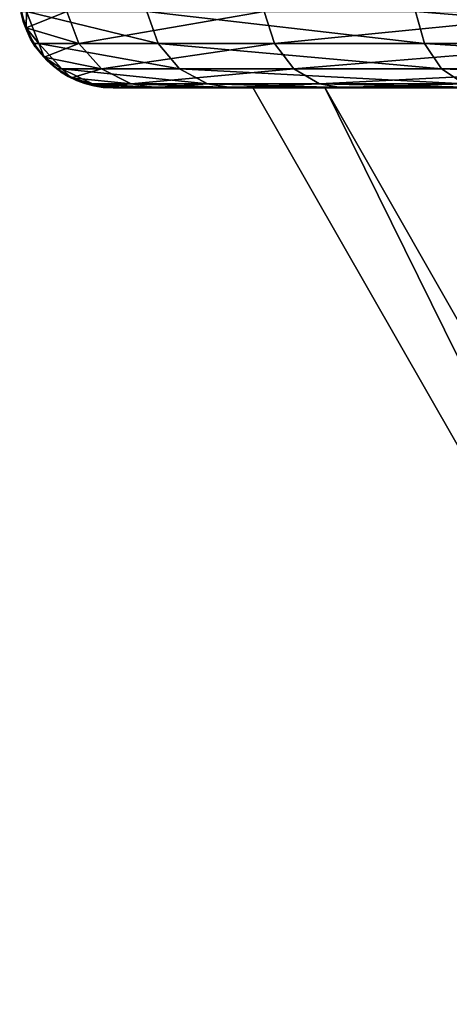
# Model space of a CAD drawing. Header units: millimetres. Extents: x 0 to 359, y -334 to 1.
# Tile 1 of 216: x 38.9 to 41.2, y -320.42 to -315.14. Entities that reach past the tile are written whole.
import ezdxf

# ---------------------------------------------------------------- set-up
doc = ezdxf.new("R2010")
doc.units = ezdxf.units.MM
doc.header["$MEASUREMENT"] = 0
doc.layers.add('0 Misc', color=7, linetype='Continuous', lineweight=35)
doc.layers.add('10 Raster Images', color=7, linetype='Continuous', lineweight=35)

msp = doc.modelspace()

# ---------------------------------------------------------------- linework, layer by layer
at = {"layer": '0 Misc', "color": 160, "linetype": 'Continuous', "lineweight": 50}
msp.add_line((39.4, -315.5, 279.5), (39.4, -315.5, 296.5), dxfattribs=at).dxf.unprotected_set("ltscale", 0)
at = {"layer": '0 Misc', "color": 160, "linetype": 'Continuous', "lineweight": 25}
for p, q in [((39.4, -315.5, 279.5), (43.487, -315.5, 278.928)), ((39.4, -315.5, 279.5), (41.6678, -315.5, 281.66)), ((39.4, -315.5, 279.5), (40.5347, -315.5, 284.7404)), ((39.4, -315.5, 279.5), (40.15, -315.5, 288)), ((39.4, -315.5, 296.5), (40.15, -315.5, 288)), ((39.4, -315.5, 296.5), (40.5347, -315.5, 291.2596)), ((39.4, -315.5, 296.5), (41.6678, -315.5, 294.34)), ((39.4, -315.5, 296.5), (43.487, -315.5, 297.072)), ((39.4256, -315.5, 278.8807), (43.487, -315.5, 278.928)), ((39.6295, -315.5, 277.6589), (45.8923, -315.5, 276.6947)), ((39.6295, -315.5, 277.6589), (43.487, -315.5, 278.928)), ((39.6295, -315.5, 298.3411), (43.487, -315.5, 297.072)), ((39.6295, -315.5, 298.3411), (45.8923, -315.5, 299.3053)), ((40.0317, -315.5, 276.4873), (45.8923, -315.5, 276.6947)), ((40.0317, -315.5, 299.5127), (45.8923, -315.5, 299.3053)), ((40.0317, -315.5, 299.5127), (48.7514, -315.5, 300.9172)), ((40.6212, -315.5, 275.3979), (48.7514, -315.5, 275.0828)), ((40.6212, -315.5, 275.3979), (45.8923, -315.5, 276.6947)), ((40.6212, -315.5, 300.6021), (48.7514, -315.5, 300.9172))]:
    msp.add_line(p, q, dxfattribs=at).dxf.unprotected_set("ltscale", 0)
at = {"layer": '0 Misc', "color": 160, "linetype": 'Continuous', "lineweight": 50}
for centre in [(39.4, -315, 296.5), (39.4, -315, 279.5)]:
    msp.add_arc(centre, 0.5, 180, 270, dxfattribs=at).dxf.unprotected_set("ltscale", 0)
at = {"layer": '0 Misc', "color": 160, "linetype": 'Continuous', "lineweight": 50, "extrusion": (0, 1, 0)}
for centre, radius, start, end in [((-46.9, 296.5, -315.5), 7.5, 0, 90), ((-46.9, 279.5, -315.5), 7.5, 270, 0), ((-54.15, 288, -315.5), 14, 279.21819, 80.78181)]:
    msp.add_arc(centre, radius, start, end, dxfattribs=at).dxf.unprotected_set("ltscale", 0)
at = {"layer": '0 Misc', "color": 7, "lineweight": 25}
for points in [[(39.153, -315.0919, 298.4618), (38.9085, -315.0919, 296.5), (38.9338, -315.1806, 296.5)], [(38.9085, -315.0919, 279.5), (38.9338, -315.1806, 279.5), (38.9085, -315.0919, 296.5)], [(38.9085, -315.0919, 296.5), (38.9338, -315.1806, 279.5), (38.9338, -315.1806, 296.5)], [(38.9358, -315.0919, 278.8401), (38.9338, -315.1806, 279.5), (38.9085, -315.0919, 279.5)], [(39.2174, -315.2632, 298.4455), (39.153, -315.0919, 298.4618), (38.9338, -315.1806, 296.5)], [(39.002, -315.2632, 278.8456), (38.9338, -315.1806, 279.5), (38.9358, -315.0919, 278.8401)], [(39.002, -315.2632, 278.8456), (38.9358, -315.0919, 278.8401), (39.6424, -315.2632, 276.3165)], [(39.5816, -315.0919, 276.2899), (39.6424, -315.2632, 276.3165), (38.9358, -315.0919, 278.8401)], [(40.2098, -315.0919, 300.8709), (39.153, -315.0919, 298.4618), (39.2174, -315.2632, 298.4455)], [(40.2654, -315.2632, 300.8346), (40.2098, -315.0919, 300.8709), (39.2174, -315.2632, 298.4455)], [(39.6424, -315.2632, 276.3165), (39.5816, -315.0919, 276.2899), (41.0693, -315.2632, 274.1325)], [(41.0693, -315.2632, 274.1325), (39.5816, -315.0919, 276.2899), (41.0205, -315.0919, 274.0875)], [(40.2654, -315.2632, 300.8346), (41.9915, -315.0919, 302.8064), (40.2098, -315.0919, 300.8709)], [(42.0323, -315.2632, 302.754), (41.9915, -315.0919, 302.8064), (40.2654, -315.2632, 300.8346)], [(41.0693, -315.2632, 274.1325), (41.0205, -315.0919, 274.0875), (43.1281, -315.2632, 272.5301)], [(43.1281, -315.2632, 272.5301), (41.0205, -315.0919, 274.0875), (43.0965, -315.0919, 272.4717)], [(39.2174, -315.2632, 298.4455), (38.9338, -315.1806, 296.5), (38.9749, -315.2632, 296.5)], [(38.9338, -315.1806, 296.5), (38.9338, -315.1806, 279.5), (38.9749, -315.2632, 296.5)], [(38.9749, -315.2632, 296.5), (38.9338, -315.1806, 279.5), (38.9749, -315.2632, 279.5)], [(38.9749, -315.2632, 279.5), (38.9338, -315.1806, 279.5), (39.002, -315.2632, 278.8456)], [(39.0305, -315.3369, 296.5), (39.2174, -315.2632, 298.4455), (38.9749, -315.2632, 296.5)], [(39.0305, -315.3369, 279.5), (38.9749, -315.2632, 296.5), (38.9749, -315.2632, 279.5)], [(39.0305, -315.3369, 279.5), (39.0305, -315.3369, 296.5), (38.9749, -315.2632, 296.5)], [(39.002, -315.2632, 278.8456), (39.0305, -315.3369, 279.5), (38.9749, -315.2632, 279.5)], [(39.1253, -315.399, 278.8558), (39.0305, -315.3369, 279.5), (39.002, -315.2632, 278.8456)], [(39.002, -315.2632, 278.8456), (39.6424, -315.2632, 276.3165), (39.7558, -315.399, 276.3662)], [(39.1253, -315.399, 278.8558), (39.002, -315.2632, 278.8456), (39.7558, -315.399, 276.3662)], [(39.0305, -315.3369, 296.5), (39.3374, -315.399, 298.4151), (39.2174, -315.2632, 298.4455)], [(39.3374, -315.399, 298.4151), (40.2654, -315.2632, 300.8346), (39.2174, -315.2632, 298.4455)], [(39.3374, -315.399, 298.4151), (40.369, -315.399, 300.7669), (40.2654, -315.2632, 300.8346)], [(39.6424, -315.2632, 276.3165), (41.0693, -315.2632, 274.1325), (41.1604, -315.399, 274.2163)], [(39.7558, -315.399, 276.3662), (39.6424, -315.2632, 276.3165), (41.1604, -315.399, 274.2163)], [(40.369, -315.399, 300.7669), (42.0323, -315.2632, 302.754), (40.2654, -315.2632, 300.8346)], [(42.1083, -315.399, 302.6563), (42.0323, -315.2632, 302.754), (40.369, -315.399, 300.7669)], [(41.1604, -315.399, 274.2163), (41.0693, -315.2632, 274.1325), (43.187, -315.399, 272.6389)], [(43.187, -315.399, 272.6389), (41.0693, -315.2632, 274.1325), (43.1281, -315.2632, 272.5301)], [(39.0987, -315.399, 296.5), (39.3374, -315.399, 298.4151), (39.0305, -315.3369, 296.5)], [(39.0987, -315.399, 296.5), (39.0305, -315.3369, 296.5), (39.0305, -315.3369, 279.5)], [(39.0987, -315.399, 296.5), (39.0305, -315.3369, 279.5), (39.0987, -315.399, 279.5)], [(39.0987, -315.399, 279.5), (39.0305, -315.3369, 279.5), (39.1253, -315.399, 278.8558)], [(39.0987, -315.399, 296.5), (39.1771, -315.4476, 296.5), (39.3374, -315.399, 298.4151)], [(39.1771, -315.4476, 279.5), (39.0987, -315.399, 296.5), (39.0987, -315.399, 279.5)], [(39.1771, -315.4476, 279.5), (39.1771, -315.4476, 296.5), (39.0987, -315.399, 296.5)], [(39.0987, -315.399, 279.5), (39.1253, -315.399, 278.8558), (39.1771, -315.4476, 279.5)], [(39.1253, -315.399, 278.8558), (39.7558, -315.399, 276.3662), (39.9064, -315.4809, 276.4323)], [(39.1253, -315.399, 278.8558), (39.9064, -315.4809, 276.4323), (39.2892, -315.4809, 278.8694)], [(39.1771, -315.4476, 279.5), (39.1253, -315.399, 278.8558), (39.2892, -315.4809, 278.8694)], [(39.3374, -315.399, 298.4151), (39.1771, -315.4476, 296.5), (39.4969, -315.4809, 298.3747)], [(39.3374, -315.399, 298.4151), (39.4969, -315.4809, 298.3747), (40.369, -315.399, 300.7669)], [(40.369, -315.399, 300.7669), (39.4969, -315.4809, 298.3747), (40.5067, -315.4809, 300.677)], [(39.7558, -315.399, 276.3662), (41.1604, -315.399, 274.2163), (41.2814, -315.4809, 274.3277)], [(39.7558, -315.399, 276.3662), (41.2814, -315.4809, 274.3277), (39.9064, -315.4809, 276.4323)], [(42.1083, -315.399, 302.6563), (40.369, -315.399, 300.7669), (40.5067, -315.4809, 300.677)], [(42.1083, -315.399, 302.6563), (40.5067, -315.4809, 300.677), (42.2094, -315.4809, 302.5265)], [(41.1604, -315.399, 274.2163), (43.187, -315.399, 272.6389), (43.2653, -315.4809, 272.7836)], [(41.1604, -315.399, 274.2163), (43.2653, -315.4809, 272.7836), (41.2814, -315.4809, 274.3277)], [(39.4969, -315.4809, 298.3747), (39.1771, -315.4476, 296.5), (39.2632, -315.4809, 296.5)], [(39.2632, -315.4809, 296.5), (39.1771, -315.4476, 296.5), (39.1771, -315.4476, 279.5)], [(39.2632, -315.4809, 296.5), (39.1771, -315.4476, 279.5), (39.2632, -315.4809, 279.5)], [(39.1771, -315.4476, 279.5), (39.2892, -315.4809, 278.8694), (39.2632, -315.4809, 279.5)], [(39.3309, -315.4952, 296.5), (39.4969, -315.4809, 298.3747), (39.2632, -315.4809, 296.5)], [(39.3309, -315.4952, 279.5), (39.2632, -315.4809, 296.5), (39.2632, -315.4809, 279.5)], [(39.3309, -315.4952, 279.5), (39.3309, -315.4952, 296.5), (39.2632, -315.4809, 296.5)], [(39.2892, -315.4809, 278.8694), (39.3309, -315.4952, 279.5), (39.2632, -315.4809, 279.5)], [(39.4256, -315.5, 278.8807), (39.2892, -315.4809, 278.8694), (39.6295, -315.5, 277.6589)], [(39.4256, -315.5, 278.8807), (39.3309, -315.4952, 279.5), (39.2892, -315.4809, 278.8694)], [(39.9064, -315.4809, 276.4323), (39.6295, -315.5, 277.6589), (39.2892, -315.4809, 278.8694)], [(39.3309, -315.4952, 296.5), (39.6295, -315.5, 298.3411), (39.4969, -315.4809, 298.3747)], [(39.4, -315.5, 296.5), (39.6295, -315.5, 298.3411), (39.3309, -315.4952, 296.5)], [(39.4, -315.5, 296.5), (39.3309, -315.4952, 296.5), (39.3309, -315.4952, 279.5)], [(39.4, -315.5, 296.5), (39.3309, -315.4952, 279.5), (39.4, -315.5, 279.5)], [(39.4, -315.5, 279.5), (39.3309, -315.4952, 279.5), (39.4256, -315.5, 278.8807)], [(39.4969, -315.4809, 298.3747), (39.6295, -315.5, 298.3411), (40.0317, -315.5, 299.5127)], [(40.5067, -315.4809, 300.677), (39.4969, -315.4809, 298.3747), (40.0317, -315.5, 299.5127)], [(39.6295, -315.5, 277.6589), (39.9064, -315.4809, 276.4323), (40.0317, -315.5, 276.4873)], [(41.2814, -315.4809, 274.3277), (40.6212, -315.5, 275.3979), (39.9064, -315.4809, 276.4323)], [(39.9064, -315.4809, 276.4323), (40.6212, -315.5, 275.3979), (40.0317, -315.5, 276.4873)], [(40.5067, -315.4809, 300.677), (40.0317, -315.5, 299.5127), (40.6212, -315.5, 300.6021)], [(41.3821, -315.5, 301.5796), (40.5067, -315.4809, 300.677), (40.6212, -315.5, 300.6021)], [(42.2094, -315.4809, 302.5265), (40.5067, -315.4809, 300.677), (41.3821, -315.5, 301.5796)], [(41.3821, -315.5, 274.4204), (40.6212, -315.5, 275.3979), (41.2814, -315.4809, 274.3277)], [(39.4256, -315.5, 278.8807), (43.487, -315.5, 278.928), (39.4, -315.5, 279.5)], [(39.4, -315.5, 279.5), (43.487, -315.5, 278.928), (41.6678, -315.5, 281.66)], [(39.4, -315.5, 279.5), (41.6678, -315.5, 281.66), (40.5347, -315.5, 284.7404)], [(39.4, -315.5, 279.5), (40.5347, -315.5, 284.7404), (40.15, -315.5, 288)], [(39.4, -315.5, 279.5), (40.15, -315.5, 288), (39.4, -315.5, 296.5)], [(39.4, -315.5, 296.5), (40.15, -315.5, 288), (40.5347, -315.5, 291.2596)], [(39.4, -315.5, 296.5), (40.5347, -315.5, 291.2596), (41.6678, -315.5, 294.34)], [(39.4, -315.5, 296.5), (41.6678, -315.5, 294.34), (43.487, -315.5, 297.072)], [(39.4, -315.5, 296.5), (43.487, -315.5, 297.072), (39.6295, -315.5, 298.3411)], [(39.6295, -315.5, 277.6589), (43.487, -315.5, 278.928), (39.4256, -315.5, 278.8807)], [(40.0317, -315.5, 276.4873), (45.8923, -315.5, 276.6947), (39.6295, -315.5, 277.6589)], [(39.6295, -315.5, 277.6589), (45.8923, -315.5, 276.6947), (43.487, -315.5, 278.928)], [(39.6295, -315.5, 298.3411), (43.487, -315.5, 297.072), (45.8923, -315.5, 299.3053)], [(39.6295, -315.5, 298.3411), (45.8923, -315.5, 299.3053), (40.0317, -315.5, 299.5127)], [(40.6212, -315.5, 275.3979), (45.8923, -315.5, 276.6947), (40.0317, -315.5, 276.4873)], [(40.0317, -315.5, 299.5127), (45.8923, -315.5, 299.3053), (48.7514, -315.5, 300.9172)], [(40.0317, -315.5, 299.5127), (48.7514, -315.5, 300.9172), (40.6212, -315.5, 300.6021)], [(40.15, -315.5, 288), (42.96, -320.4165, 288), (40.5347, -315.5, 291.2596)], [(40.15, -315.5, 288), (40.5347, -315.5, 284.7404), (42.96, -320.4165, 288)], [(40.5347, -315.5, 291.2596), (43.3413, -320.4165, 290.8962), (41.6678, -315.5, 294.34)], [(42.96, -320.4165, 288), (40.5347, -315.5, 284.7404), (43.3413, -320.4165, 285.1038)], [(43.3413, -320.4165, 285.1038), (40.5347, -315.5, 284.7404), (41.6678, -315.5, 281.66)], [(40.5347, -315.5, 291.2596), (42.96, -320.4165, 288), (43.3413, -320.4165, 290.8962)], [(41.3821, -315.5, 274.4204), (48.7514, -315.5, 275.0828), (40.6212, -315.5, 275.3979)], [(40.6212, -315.5, 275.3979), (48.7514, -315.5, 275.0828), (45.8923, -315.5, 276.6947)], [(40.6212, -315.5, 300.6021), (48.7514, -315.5, 300.9172), (41.3821, -315.5, 301.5796)]]:
    msp.add_3dface(points, dxfattribs=at)
at = {"layer": '10 Raster Images', "color": 160, "linetype": 'Continuous', "lineweight": 25}
for p, q in [((39.4256, -315.5, 278.8807), (39.4, -315.5, 279.5)), ((39.4, -315.5, 279.5), (39.4, -315.5, 296.5)), ((39.4, -315.5, 296.5), (39.6295, -315.5, 298.3411)), ((39.6295, -315.5, 277.6589), (39.4256, -315.5, 278.8807)), ((40.0317, -315.5, 276.4873), (39.6295, -315.5, 277.6589)), ((39.6295, -315.5, 298.3411), (40.0317, -315.5, 299.5127)), ((40.6212, -315.5, 275.3979), (40.0317, -315.5, 276.4873)), ((40.0317, -315.5, 299.5127), (40.6212, -315.5, 300.6021)), ((40.15, -315.5, 288), (40.5347, -315.5, 284.7404)), ((40.5347, -315.5, 291.2596), (40.15, -315.5, 288)), ((40.5347, -315.5, 284.7404), (41.6678, -315.5, 281.66)), ((41.6678, -315.5, 294.34), (40.5347, -315.5, 291.2596)), ((41.3821, -315.5, 274.4204), (40.6212, -315.5, 275.3979)), ((40.6212, -315.5, 300.6021), (41.3821, -315.5, 301.5796))]:
    msp.add_line(p, q, dxfattribs=at).dxf.unprotected_set("ltscale", 0)

doc.saveas('drawing.dxf')
